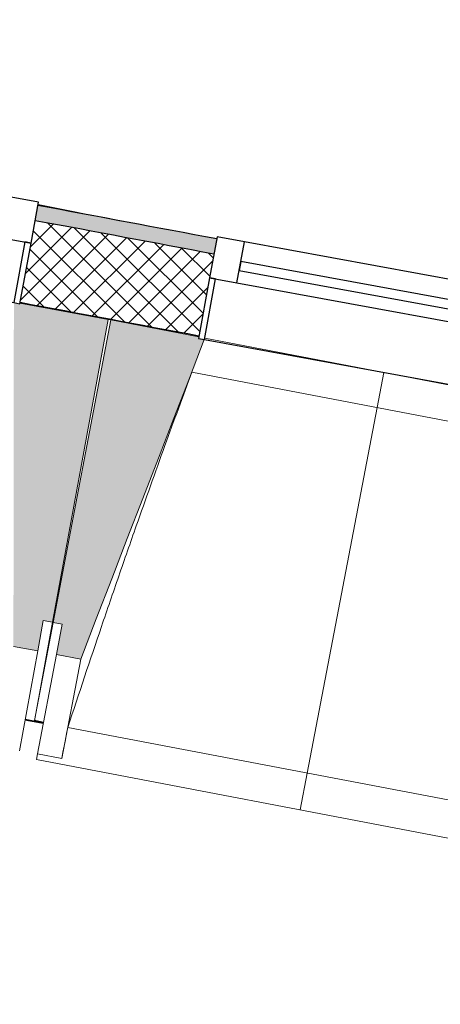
# Model space of a CAD drawing. Header units: millimetres. Extents: x -24070 to 30874, y -36590 to 4541.
# Tile 65 of 91: x 1594 to 2275, y -32461 to -30866. Entities that reach past the tile are written whole.
import ezdxf

# ---------------------------------------------------------------- set-up
doc = ezdxf.new("R2010")
doc.units = ezdxf.units.MM
doc.layers.add('A-GLAZ', color=7, linetype='Continuous', lineweight=25, true_color=0x5c63b1)
for name, color, linetype, lineweight in [('A-WALL', 7, 'Continuous', 25), ('A-WALL-PATT', 7, 'Continuous', 25), ('BATIEMENT', 7, 'Continuous', 18), ('BATIMENT', 7, 'Continuous', 25), ('FENETRES', 7, 'Continuous', 25), ('GEN', 7, 'Continuous', 18), ('MOBILIER', 7, 'Continuous', 18), ('SOLS', 7, 'Continuous', 25)]:
    doc.layers.add(name, color=color, linetype=linetype, lineweight=lineweight)

# ---------------------------------------------------------------- blocks, each defined once
blk = doc.blocks.new('XXX_VIDE FENETRE - 590-389517-2021_015_1111_DCE_1_50_N0 FINI_PLB_EFS')
at = {"layer": 'A-GLAZ'}
for p, q in [((260.1, -120), (-260.1, -120)), ((-260.1, -120), (-260.1, -135)), ((260.1, -135), (260.1, -120)), ((-260.1, -135), (260.1, -135))]:
    blk.add_line(p, q, dxfattribs=at)
at = {"layer": 'FENETRES'}
for p, q in [((-305.1, 0), (-305.1, -100)), ((-295.1, 0), (-305.1, 0)), ((295.1, 0), (-295.1, 0)), ((-295.1, -100), (-295.1, 0)), ((305.1, 0), (295.1, 0)), ((295.1, 0), (295.1, -100)), ((305.1, -100), (305.1, 0)), ((-305.1, -100), (-295.1, -100)), ((-260.1, -100), (-305.1, -100)), ((-305.1, -100), (-305.1, -167.5)), ((-260.1, -167.5), (-260.1, -100)), ((260.1, -100), (-260.1, -100)), ((260.1, -100), (260.1, -167.5)), ((305.1, -100), (260.1, -100)), ((295.1, -100), (305.1, -100)), ((305.1, -167.5), (305.1, -100)), ((-305.1, -167.5), (-260.1, -167.5)), ((-260.1, -167.5), (260.1, -167.5)), ((260.1, -167.5), (305.1, -167.5))]:
    blk.add_line(p, q, dxfattribs=at)
blk = doc.blocks.new('72_SOUS EVIER - Type A-516873-2021_015_1111_DCE_1_50_N0 FINI_PLB_EFS')
at = {"layer": 'MOBILIER', "color": 8, "true_color": 0x808080}
blk.add_line((475.8, 0), (612.7, 0), dxfattribs=at)
blk = doc.blocks.new('B02_ARC_rvt-1-2021_015_1111_DCE_1_50_N0 FINI_PLB_EFS')
at = {"layer": 'A-WALL-PATT', "lineweight": 5, "true_color": 0xdadada}
h = blk.add_hatch(color=254, dxfattribs=at)
h.paths.add_polyline_path([(7067.4, -32330), (7073.1, -32305.6), (6944.2, -32275.8), (6938.6, -32300.2), (7008.6, -32316.3)])
h.paths.add_polyline_path([(6343.7, -32164.3), (6349.3, -32139.9), (6060.8, -32075.1), (6055.4, -32099.5), (6335.6, -32162.5)])
h.paths.add_polyline_path([(5459.5, -31967.9), (5464.9, -31943.5), (5175.9, -31880.8), (5170.7, -31905.2), (5451.7, -31966.2)])
h.paths.add_polyline_path([(4573.9, -31777.9), (4579.2, -31753.5), (4289.7, -31692.8), (4284.7, -31717.3), (4566.3, -31776.3)])
h.paths.add_polyline_path([(3687, -31594.3), (3692, -31569.8), (3576.1, -31546.3), (3571.3, -31570.9), (3659.8, -31588.8)])
h.paths.add_polyline_path([(3471.3, -31550.7), (3476.1, -31526.2), (3402.2, -31511.3), (3397.3, -31535.8), (3470, -31550.4)])
h.paths.add_polyline_path([(2798.8, -31417.1), (2803.6, -31392.6), (2512.2, -31335.9), (2507.7, -31360.5), (2791.6, -31415.7)])
h.paths.add_polyline_path([(1908.3, -31246.1), (1912.8, -31221.5), (1623.3, -31167.3), (1618.8, -31191.9), (1901.3, -31244.8)])
h.paths.add_polyline_path([(1018.6, -31081.8), (1023.1, -31057.3), (732.1, -31005), (727.7, -31029.6), (1012, -31080.6)])
h.paths.add_polyline_path([(126.8, -30923.8), (131.1, -30899.2), (22.2, -30880.4), (18, -30905), (120.4, -30922.7)])
h.paths.add_polyline_path([(-51, -30893.1), (-46.8, -30868.5), (-160.3, -30849), (-164.5, -30873.7), (-52.9, -30892.8)])
h.paths.add_polyline_path([(-766.2, -30772.2), (-762, -30747.6), (-1053.8, -30699.5), (-1057.8, -30724.2), (-772.3, -30771.2)])
h.paths.add_polyline_path([(-1660.2, -30627.1), (-1656.2, -30602.4), (-1948.4, -30556.4), (-1952.2, -30581.1), (-1666.1, -30626.1)])
h.paths.add_polyline_path([(-2555.3, -30488.3), (-2551.5, -30463.6), (-2843.9, -30419.7), (-2847.5, -30444.4), (-2560.9, -30487.5)])
h.paths.add_polyline_path([(-3451.3, -30356), (-3447.7, -30331.3), (-3740.4, -30289.5), (-3743.9, -30314.3), (-3456.6, -30355.3)])
h.paths.add_polyline_path([(-4348.3, -30230.2), (-4344.8, -30205.4), (-4454.3, -30190.5), (-4457.6, -30215.3), (-4353.3, -30229.5)])
h.paths.add_polyline_path([(-4527, -30205.9), (-4523.7, -30181.1), (-4637.9, -30165.7), (-4641.1, -30190.5), (-4527.2, -30205.9)])
h.paths.add_polyline_path([(-5246.1, -30110.8), (-5242.8, -30086), (-5536.1, -30048.4), (-5539.2, -30073.2), (-5250.9, -30110.2)])
h.paths.add_polyline_path([(-6144.8, -29997.9), (-6141.7, -29973.1), (-6435.3, -29937.6), (-6438.2, -29962.4), (-6149.3, -29997.3)])
h.paths.add_polyline_path([(-7044.2, -29891.4), (-7041.3, -29866.6), (-7335.1, -29833.2), (-7337.9, -29858.1), (-7048.5, -29890.9)])
h.paths.add_polyline_path([(-7944.4, -29791.4), (-7941.7, -29766.6), (-8235.8, -29735.4), (-8238.3, -29760.2), (-7948.4, -29791)])
h.paths.add_polyline_path([(-8845.3, -29697.9), (-8842.8, -29673.1), (-8952.7, -29662.1), (-8955.2, -29687), (-8849.1, -29697.6)])
h.paths.add_polyline_path([(-9024.8, -29680.1), (-9022.4, -29655.2), (-9137, -29643.9), (-9139.4, -29668.8), (-9028.6, -29679.7)])
h.paths.add_polyline_path([(-9746.9, -29610.9), (-9744.5, -29586), (-10039, -29559), (-10041.2, -29583.9), (-9750.3, -29610.6)])
h.paths.add_polyline_path([(-10649, -29530.4), (-10646.8, -29505.5), (-10941.5, -29480.6), (-10943.5, -29505.5), (-10652.2, -29530.1)])
h.paths.add_polyline_path([(-11551.7, -29456.3), (-11549.7, -29431.4), (-11844.5, -29408.7), (-11846.4, -29433.6), (-11554.7, -29456.1)])
h.paths.add_polyline_path([(-12454.9, -29388.8), (-12453.1, -29363.9), (-12748.1, -29343.2), (-12749.7, -29368.2), (-12457.6, -29388.6)])
h.paths.add_polyline_path([(-13358.6, -29327.8), (-13356.9, -29302.8), (-13378.9, -29301.4), (-13380.5, -29326.4), (-13361, -29327.6)])
at = {"layer": 'A-WALL-PATT', "lineweight": 18}
h = blk.add_hatch(dxfattribs=at)
h.set_pattern_fill('FP_1', color=256, style=0, pattern_type=2)
h.set_pattern_definition([(45, (0, 0), (-17.67767, 17.67767), []), (135, (0, 0), (-17.67767, -17.67767), [])])
h.paths.add_polyline_path([(7036.9, -32461.5), (7067.4, -32330), (6938.6, -32300.2), (6908.5, -32431.8), (7003, -32453.6)])
h.paths.add_polyline_path([(6313.7, -32295.9), (6343.7, -32164.3), (6055.4, -32099.5), (6026.3, -32231.3), (6313.3, -32295.8)])
h.paths.add_polyline_path([(5430.4, -32099.8), (5459.5, -31967.9), (5170.7, -31905.2), (5142.5, -32037.3), (5430.1, -32099.7)])
h.paths.add_polyline_path([(4545.8, -31910), (4573.9, -31777.9), (4284.7, -31717.3), (4257.5, -31849.6), (4545.4, -31909.9)])
h.paths.add_polyline_path([(3659.8, -31726.6), (3687, -31594.3), (3571.3, -31570.9), (3545.1, -31703.3), (3647.1, -31724)])
h.paths.add_polyline_path([(3445.1, -31683.1), (3471.3, -31550.7), (3397.3, -31535.8), (3371.1, -31668.2), (3434.3, -31680.9)])
h.paths.add_polyline_path([(2772.5, -31549.5), (2798.8, -31417.1), (2507.7, -31360.5), (2483.4, -31493.3), (2772.2, -31549.5)])
h.paths.add_polyline_path([(1884, -31378.9), (1908.3, -31246.1), (1618.8, -31191.9), (1594.4, -31324.7), (1883.3, -31378.7)])
h.paths.add_polyline_path([(994.2, -31214.6), (1018.6, -31081.8), (727.7, -31029.6), (704.3, -31162.5), (993.9, -31214.6)])
h.paths.add_polyline_path([(103.4, -31056.8), (126.8, -30923.8), (-164.5, -30873.7), (-186.9, -31006.8), (103, -31056.7)])
h.paths.add_polyline_path([(-788.7, -30905.3), (-766.2, -30772.2), (-1057.8, -30724.2), (-1079.3, -30857.4), (-789, -30905.3)])
h.paths.add_polyline_path([(-1681.7, -30760.3), (-1660.2, -30627.1), (-1952.2, -30581.1), (-1972.7, -30714.5), (-1682, -30760.3)])
h.paths.add_polyline_path([(-2575.8, -30621.8), (-2555.3, -30488.3), (-2847.5, -30444.4), (-2867.1, -30578), (-2576.1, -30621.7)])
h.paths.add_polyline_path([(-3470.9, -30489.6), (-3451.3, -30356), (-3743.9, -30314.3), (-3762.5, -30448), (-3471.1, -30489.6)])
h.paths.add_polyline_path([(-4366.9, -30363.9), (-4348.3, -30230.2), (-4641.1, -30190.5), (-4658.8, -30324.4), (-4367.1, -30363.9)])
h.paths.add_polyline_path([(-5263.7, -30244.6), (-5246.1, -30110.8), (-5539.2, -30073.2), (-5555.9, -30207.2), (-5264, -30244.6)])
h.paths.add_polyline_path([(-6161.5, -30131.8), (-6144.8, -29997.9), (-6438.2, -29962.4), (-6453.9, -30096.5), (-6161.7, -30131.8)])
h.paths.add_polyline_path([(-7060, -30025.5), (-7044.2, -29891.4), (-7337.9, -29858.1), (-7352.6, -29992.3), (-7060.2, -30025.5)])
h.paths.add_polyline_path([(-7959.2, -29925.6), (-7944.4, -29791.4), (-8238.3, -29760.2), (-8252, -29894.5), (-7959.4, -29925.6)])
h.paths.add_polyline_path([(-8859.1, -29832.2), (-8845.3, -29697.9), (-9139.4, -29668.8), (-9152.3, -29803.2), (-8859.3, -29832.2)])
h.paths.add_polyline_path([(-9759.7, -29745.3), (-9746.9, -29610.9), (-10041.2, -29583.9), (-10053, -29718.4), (-9759.8, -29745.3)])
h.paths.add_polyline_path([(-10660.9, -29664.9), (-10649, -29530.4), (-10943.5, -29505.5), (-10954.4, -29640.1), (-10661, -29664.9)])
h.paths.add_polyline_path([(-11562.6, -29590.9), (-11551.7, -29456.3), (-11846.4, -29433.6), (-11856.3, -29568.2), (-11562.7, -29590.9)])
h.paths.add_polyline_path([(-12464.9, -29523.4), (-12455, -29388.8), (-12749.7, -29368.2), (-12758.7, -29502.9), (-12465, -29523.4)])
h.paths.add_polyline_path([(-13367.6, -29462.5), (-13358.6, -29327.8), (-13405.4, -29324.8), (-13413.8, -29459.5), (-13367.7, -29462.5)])
at = {"layer": 'A-WALL'}
blk.add_arc((-21392, -154971), 125899.8, 79.334775, 79.468821, dxfattribs=at)
at = {"layer": 'BATIEMENT', "lineweight": 25}
for radius, start, end in [(125924.8, 79.334828, 79.468848), (125764.8, 79.334487, 79.468677)]:
    blk.add_arc((-21392, -154971), radius, start, end, dxfattribs=at)
at = {"layer": 'SOLS'}
for p, q in [((1594.3, -31324.7), (1656.5, -31336.3)), ((1736.9, -31351.3), (1741.6, -31352.1))]:
    blk.add_line(p, q, dxfattribs=at)
at = {"layer": 'FENETRES', "lineweight": 18, "rotation": 169.6030480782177}
for p in [(1294, -31271.4), (2183.3, -31437.8)]:
    blk.add_blockref('XXX_VIDE FENETRE - 590-389517-2021_015_1111_DCE_1_50_N0 FINI_PLB_EFS', p, dxfattribs=at)
at = {"layer": 'MOBILIER', "lineweight": 18, "rotation": 168.8099662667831}
blk.add_blockref('72_SOUS EVIER - Type A-516873-2021_015_1111_DCE_1_50_N0 FINI_PLB_EFS', (2224.7, -31284.8), dxfattribs=at)
blk = doc.blocks.new('20_MUR PREFA_01 - MODULE_01 B-3165811-2021_015_1111_DCE_1_50_N0 FINI_PLB_EFS')
at = {"layer": 'GEN'}
for p, q in [((0, 722.1), (0, 661.4)), ((0, 661.4), (0, 58.5)), ((0, 0.7), (0, 58.5))]:
    blk.add_line(p, q, dxfattribs=at)
blk = doc.blocks.new('B02_DC_STR_rvt-1-2021_015_1111_DCE_1_50_N0 FINI_PLB_EFS')
at = {"layer": 'BATIMENT', "lineweight": 5, "true_color": 0x787878}
for points in [[(1623, -31889), (1632, -31839.9), (1646.7, -31842.6), (1736.8, -31352), (1594.2, -31325.8), (1594.1, -31326.5), (1584.3, -31324.7), (1583.6, -31881.8), (1603.6, -31885.5)], [(1692.6, -31902.1), (1892.7, -31384.5), (1883.3, -31382.7), (1883.3, -31379.8), (1741.5, -31352.7), (1647.9, -31842.7), (1662.6, -31845.5), (1653.3, -31894.6), (1662.6, -31896.4)]]:
    blk.add_hatch(color=8, dxfattribs=at).paths.add_polyline_path(points)
at = {"layer": 'BATIEMENT'}
for p, q in [((1736.8, -31352), (1594.2, -31325.8)), ((1646.7, -31842.6), (1736.8, -31352)), ((1741.5, -31352.7), (1647.9, -31842.7)), ((1883.8, -31379.9), (1741.5, -31352.7)), ((1623, -31889), (1632, -31839.9)), ((1632, -31839.9), (1646.7, -31842.6)), ((1647.9, -31842.7), (1662.6, -31845.5)), ((1662.6, -31845.5), (1653.3, -31894.6)), ((1583.6, -31881.8), (1623, -31889)), ((1653.3, -31894.6), (1692.6, -31902.1))]:
    blk.add_line(p, q, dxfattribs=at)
at = {"layer": 'BATIEMENT', "flags": 128}
blk.add_lwpolyline([(1692.6, -31902.1), (1717.7, -31837.1), (1742.8, -31772), (1768, -31707), (1793.1, -31642), (1818.3, -31576.9), (1843.4, -31511.9), (1868.6, -31446.9), (1892.7, -31384.5)], dxfattribs=at)
at = {"layer": 'BATIMENT', "lineweight": 18}
for p, q in [((1893.5, -31382.5), (2473.2, -31493.1)), ((2472.3, -31551.8), (1872.7, -31437.3)), ((1646.7, -31842.6), (1617.5, -32002)), ((1617.5, -32001.9), (1647.9, -31842.7)), ((1623, -31889), (1593.3, -32050.6)), ((1622.5, -32055.9), (1653.3, -31894.6)), ((1661.8, -32063.4), (1692.6, -31902.1)), ((1602.3, -32001.4), (1617.1, -32004.1)), ((1617.1, -32004), (1617.3, -32003.1)), ((1617.3, -32003.1), (1617.1, -32004.1)), ((1617.1, -32004), (1631.9, -32006.8)), ((1671.7, -32012.8), (2447.2, -32160.9)), ((1620.8, -32064.8), (1622.5, -32055.9)), ((1661.8, -32063.4), (1622.5, -32055.9)), ((1661.9, -32063.2), (1661.8, -32063.4)), ((1620.8, -32064.8), (2475.3, -32227.9))]:
    blk.add_line(p, q, dxfattribs=at)
at = {"layer": 'BATIMENT', "lineweight": 18, "flags": 128}
blk.add_lwpolyline([(1671.7, -32012.8), (1669.7, -32022.9), (1667.7, -32032.9), (1665.8, -32043), (1663.8, -32053.1), (1661.9, -32063.2)], dxfattribs=at)
at = {"layer": 'BATIMENT', "lineweight": 18}
blk.add_open_spline([(1872.8, -31437.3), (1858, -31476.9), (1835.4, -31538.2), (1805.5, -31621.3), (1780.6, -31691.7), (1754.1, -31767.7), (1716.9, -31876.5), (1689.6, -31958.2), (1671.7, -32012.8)], degree=3, knots=[0.0183454, 0.0183454, 0.0183454, 0.0183454, 0.2222222, 0.3333333, 0.4444444, 0.5833333, 0.7222222, 1, 1, 1, 1], dxfattribs=at)
at = {"layer": 'SOLS'}
for p, q in [((1632, -32005.8), (1602.5, -32000.3)), ((1602.5, -32000.3), (1632, -32005.8)), ((1632.3, -32004.7), (1617.5, -32001.9))]:
    blk.add_line(p, q, dxfattribs=at)
at = {"layer": 'BATIMENT', "color": 5, "lineweight": 25, "true_color": 0x0000ff, "rotation": 169.1914135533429}
blk.add_blockref('20_MUR PREFA_01 - MODULE_01 B-3165811-2021_015_1111_DCE_1_50_N0 FINI_PLB_EFS', (2183.5, -31437.1), dxfattribs=at)

msp = doc.modelspace()

# ---------------------------------------------------------------- block references
at = {"lineweight": 5}
for name in ['B02_DC_STR_rvt-1-2021_015_1111_DCE_1_50_N0 FINI_PLB_EFS', 'B02_ARC_rvt-1-2021_015_1111_DCE_1_50_N0 FINI_PLB_EFS']:
    msp.add_blockref(name, (0, 0), dxfattribs=at)

doc.saveas('drawing.dxf')
